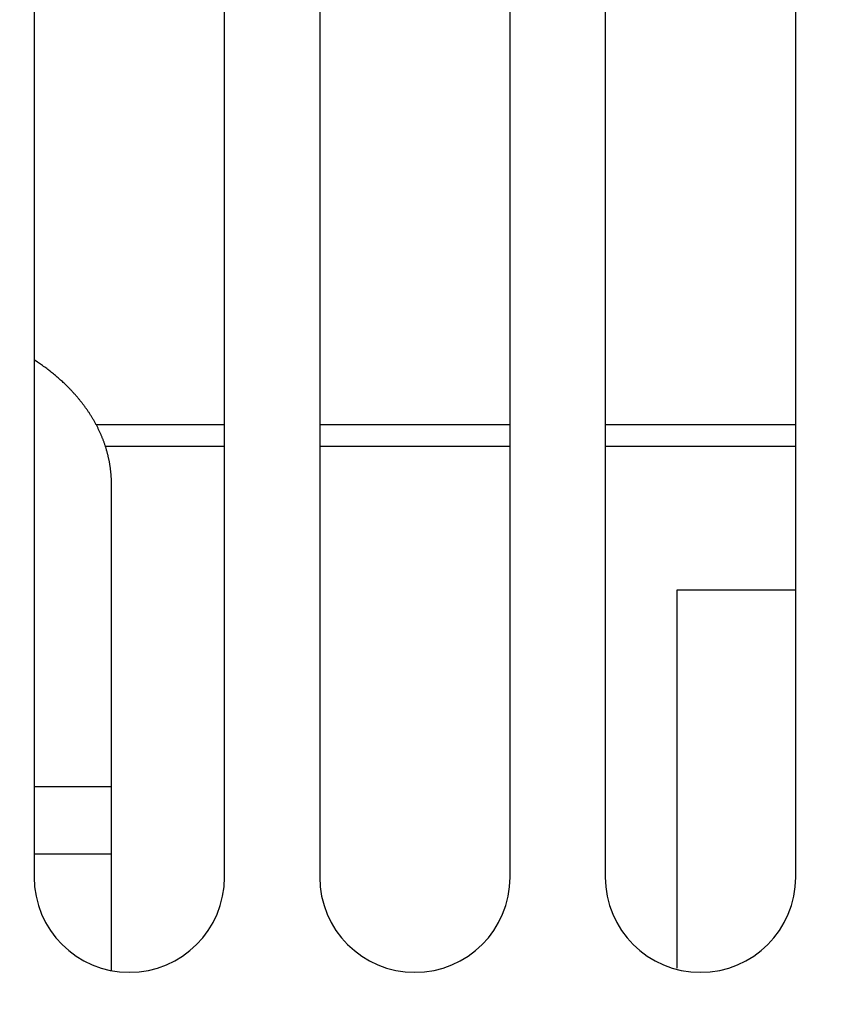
# Model space of a CAD drawing. Extents: x 0 to 841, y 0 to 594.
# Tile 30 of 135: x 147.65 to 154.58, y 399.52 to 407.8. Entities that reach past the tile are written whole.
import ezdxf

# ---------------------------------------------------------------- set-up
doc = ezdxf.new("R2010")
doc.units = 0
doc.header["$LTSCALE"] = 46.255
doc.layers.get('0').update_dxf_attribs({"linetype": 'CONTINUOUS'})
doc.styles.get("Standard").update_dxf_attribs({"font": 'txt', "width": 0.8})
doc.dimstyles.get("Standard").update_dxf_attribs({"dimtxt": 2.5, "dimasz": 2.5, "dimexe": 1.25, "dimexo": 0.625, "dimtad": 1, "dimcen": 2.5, "dimazin": 3, "dimtfac": 1, "dimtmove": 0, "dimatfit": 3})

# ---------------------------------------------------------------- blocks, each defined once
blk = doc.blocks.new('_FILLED')
at = {"color": 0, "linetype": 'BYBLOCK'}
blk.add_solid([(0, 0), (-1, 0.1429), (-1, -0.1429)], dxfattribs=at)
blk = doc.blocks.new('*D9')
at = {"color": 2, "linetype": 'CONTINUOUS'}
for p, q in [((128.9817, 399.5221), (128.9817, 423.7129)), ((207.3685, 399.7725), (207.3685, 423.7129)), ((128.9817, 422.7129), (168.1751, 422.7129)), ((207.3685, 422.7129), (168.1751, 422.7129))]:
    blk.add_line(p, q, dxfattribs=at)
at = {"color": 2, "linetype": 'CONTINUOUS', "xscale": 3.5, "yscale": 3.5, "zscale": 3.5, "rotation": 180}
blk.add_blockref('_FILLED', (128.9817, 422.7129), dxfattribs=at)
at = {"color": 2, "linetype": 'CONTINUOUS', "xscale": 3.5, "yscale": 3.5, "zscale": 3.5}
blk.add_blockref('_FILLED', (207.3685, 422.7129), dxfattribs=at)
at = {"color": 5, "linetype": 'CONTINUOUS', "width": 0.8}
blk.add_text('392', height=3.5, dxfattribs=at).set_placement((163.9751, 423.5879))

msp = doc.modelspace()

# ---------------------------------------------------------------- linework, layer by layer
at = {"color": 7, "linetype": 'CONTINUOUS'}
for p, q in [((147.7751, 412.9909), (147.7751, 400.5909)), ((149.3751, 400.5909), (149.3751, 412.9909)), ((150.1751, 412.9909), (150.1751, 400.5909)), ((151.7751, 400.5909), (151.7751, 412.9909)), ((152.5751, 412.9909), (152.5751, 400.5909)), ((154.1751, 400.5909), (154.1751, 412.9909)), ((147.8029, 404.9191), (147.7751, 404.9374)), ((147.8117, 404.9131), (147.8029, 404.9191)), ((147.8205, 404.9071), (147.8117, 404.9131)), ((147.8292, 404.901), (147.8205, 404.9071)), ((147.8379, 404.895), (147.8292, 404.901)), ((147.8465, 404.8888), (147.8379, 404.895)), ((147.8551, 404.8827), (147.8465, 404.8888)), ((147.8636, 404.8765), (147.8551, 404.8827)), ((147.8721, 404.8702), (147.8636, 404.8765)), ((147.8805, 404.864), (147.8721, 404.8702)), ((147.8889, 404.8577), (147.8805, 404.864)), ((147.8972, 404.8513), (147.8889, 404.8577)), ((147.9054, 404.8449), (147.8972, 404.8513)), ((147.9136, 404.8385), (147.9054, 404.8449)), ((147.9217, 404.8321), (147.9136, 404.8385)), ((147.9298, 404.8256), (147.9217, 404.8321)), ((147.9378, 404.8191), (147.9298, 404.8256)), ((147.9458, 404.8125), (147.9378, 404.8191)), ((147.9537, 404.8059), (147.9458, 404.8125)), ((147.9616, 404.7993), (147.9537, 404.8059)), ((147.9694, 404.7926), (147.9616, 404.7993)), ((147.9771, 404.786), (147.9694, 404.7926)), ((147.9848, 404.7792), (147.9771, 404.786)), ((147.9924, 404.7725), (147.9848, 404.7792)), ((147.9975, 404.7679), (147.9924, 404.7725)), ((148.005, 404.7611), (147.9975, 404.7679)), ((148.0125, 404.7543), (148.005, 404.7611)), ((148.0199, 404.7474), (148.0125, 404.7543)), ((148.0272, 404.7405), (148.0199, 404.7474)), ((148.0345, 404.7336), (148.0272, 404.7405)), ((148.0417, 404.7266), (148.0345, 404.7336)), ((148.0489, 404.7196), (148.0417, 404.7266)), ((148.056, 404.7126), (148.0489, 404.7196)), ((148.0631, 404.7055), (148.056, 404.7126)), ((148.07, 404.6984), (148.0631, 404.7055)), ((148.077, 404.6913), (148.07, 404.6984)), ((148.0815, 404.6865), (148.077, 404.6913)), ((148.0861, 404.6817), (148.0815, 404.6865)), ((148.0906, 404.6769), (148.0861, 404.6817)), ((148.0951, 404.6721), (148.0906, 404.6769)), ((148.0996, 404.6673), (148.0951, 404.6721)), ((148.104, 404.6625), (148.0996, 404.6673)), ((148.1084, 404.6576), (148.104, 404.6625)), ((148.1128, 404.6528), (148.1084, 404.6576)), ((148.1172, 404.6479), (148.1128, 404.6528)), ((148.1215, 404.643), (148.1172, 404.6479)), ((148.1258, 404.6381), (148.1215, 404.643)), ((148.1301, 404.6332), (148.1258, 404.6381)), ((148.1343, 404.6283), (148.1301, 404.6332)), ((148.1386, 404.6234), (148.1343, 404.6283)), ((148.1428, 404.6184), (148.1386, 404.6234)), ((148.1469, 404.6135), (148.1428, 404.6184)), ((148.151, 404.6085), (148.1469, 404.6135)), ((148.1551, 404.6035), (148.151, 404.6085)), ((148.1592, 404.5986), (148.1551, 404.6035)), ((148.1633, 404.5936), (148.1592, 404.5986)), ((148.1673, 404.5885), (148.1633, 404.5936)), ((148.1713, 404.5835), (148.1673, 404.5885)), ((148.1752, 404.5785), (148.1713, 404.5835)), ((148.185, 404.5658), (148.1811, 404.5709)), ((148.1889, 404.5608), (148.185, 404.5658)), ((148.1927, 404.5557), (148.1889, 404.5608)), ((148.1965, 404.5506), (148.1927, 404.5557)), ((148.2003, 404.5455), (148.1965, 404.5506)), ((148.204, 404.5403), (148.2003, 404.5455)), ((148.2077, 404.5352), (148.204, 404.5403)), ((148.2114, 404.5301), (148.2077, 404.5352)), ((148.215, 404.5249), (148.2114, 404.5301)), ((148.2187, 404.5198), (148.215, 404.5249)), ((148.2222, 404.5146), (148.2187, 404.5198)), ((148.2258, 404.5094), (148.2222, 404.5146)), ((148.2293, 404.5042), (148.2258, 404.5094)), ((148.2328, 404.499), (148.2293, 404.5042)), ((148.2363, 404.4938), (148.2328, 404.499)), ((148.2398, 404.4886), (148.2363, 404.4938)), ((148.2432, 404.4833), (148.2398, 404.4886)), ((148.2465, 404.4781), (148.2432, 404.4833)), ((148.2499, 404.4728), (148.2465, 404.4781)), ((148.2532, 404.4676), (148.2499, 404.4728)), ((148.2565, 404.4623), (148.2532, 404.4676)), ((148.2598, 404.457), (148.2565, 404.4623)), ((148.263, 404.4517), (148.2598, 404.457)), ((148.2662, 404.4464), (148.263, 404.4517)), ((148.2694, 404.4411), (148.2662, 404.4464)), ((148.2725, 404.4358), (148.2694, 404.4411)), ((148.2756, 404.4305), (148.2725, 404.4358)), ((148.2787, 404.4251), (148.2756, 404.4305)), ((148.2817, 404.4198), (148.2787, 404.4251)), ((148.2848, 404.4144), (148.2817, 404.4198)), ((148.2877, 404.4091), (148.2848, 404.4144)), ((148.2907, 404.4037), (148.2877, 404.4091)), ((148.2936, 404.3983), (148.2907, 404.4037)), ((149.3751, 404.3909), (148.2976, 404.3909)), ((148.3008, 404.3848), (148.2979, 404.3902)), ((148.3036, 404.3794), (148.3008, 404.3848)), ((148.3064, 404.374), (148.3036, 404.3794)), ((148.3091, 404.3686), (148.3064, 404.374)), ((148.3118, 404.3632), (148.3091, 404.3686)), ((148.3145, 404.3577), (148.3118, 404.3632)), ((148.3172, 404.3523), (148.3145, 404.3577)), ((148.3198, 404.3468), (148.3172, 404.3523)), ((148.3224, 404.3414), (148.3198, 404.3468)), ((151.7751, 404.3909), (150.1751, 404.3909)), ((154.1751, 404.3909), (152.5751, 404.3909)), ((148.325, 404.3359), (148.3224, 404.3414)), ((148.3275, 404.3304), (148.325, 404.3359)), ((148.33, 404.3249), (148.3275, 404.3304)), ((148.3325, 404.3194), (148.33, 404.3249)), ((148.3349, 404.3139), (148.3325, 404.3194)), ((148.3409, 404.3002), (148.3385, 404.3057)), ((148.3432, 404.2946), (148.3409, 404.3002)), ((148.3455, 404.2891), (148.3432, 404.2946)), ((148.3477, 404.2836), (148.3455, 404.2891)), ((148.35, 404.278), (148.3477, 404.2836)), ((148.3522, 404.2725), (148.35, 404.278)), ((148.3543, 404.2669), (148.3522, 404.2725)), ((148.3565, 404.2614), (148.3543, 404.2669)), ((148.3586, 404.2558), (148.3565, 404.2614)), ((148.3606, 404.2502), (148.3586, 404.2558)), ((148.3627, 404.2446), (148.3606, 404.2502)), ((148.3647, 404.2391), (148.3627, 404.2446)), ((148.3666, 404.2335), (148.3647, 404.2391)), ((148.3686, 404.2279), (148.3666, 404.2335)), ((148.3705, 404.2223), (148.3686, 404.2279)), ((148.3724, 404.2167), (148.3705, 404.2223)), ((148.3742, 404.211), (148.3724, 404.2167)), ((148.376, 404.2054), (148.3742, 404.211)), ((148.3743, 404.2109), (149.3751, 404.2109)), ((148.3778, 404.1998), (148.376, 404.2054)), ((148.3795, 404.1942), (148.3778, 404.1998)), ((148.3813, 404.1885), (148.3795, 404.1942)), ((148.3829, 404.1829), (148.3813, 404.1885)), ((148.3846, 404.1773), (148.3829, 404.1829)), ((150.1751, 404.2109), (151.7751, 404.2109)), ((152.5751, 404.2109), (154.1751, 404.2109)), ((148.3862, 404.1716), (148.3846, 404.1773)), ((148.3878, 404.166), (148.3862, 404.1716)), ((148.3893, 404.1603), (148.3878, 404.166)), ((148.3909, 404.1546), (148.3893, 404.1603)), ((148.3923, 404.149), (148.3909, 404.1546)), ((148.3959, 404.1348), (148.3945, 404.1405)), ((148.3973, 404.1291), (148.3959, 404.1348)), ((148.3986, 404.1234), (148.3973, 404.1291)), ((148.3999, 404.1177), (148.3986, 404.1234)), ((148.4012, 404.112), (148.3999, 404.1177)), ((148.4025, 404.1063), (148.4012, 404.112)), ((148.4037, 404.1007), (148.4025, 404.1063)), ((148.4048, 404.0949), (148.4037, 404.1007)), ((148.406, 404.0892), (148.4048, 404.0949)), ((148.4071, 404.0835), (148.406, 404.0892)), ((148.4082, 404.0778), (148.4071, 404.0835)), ((148.4092, 404.0721), (148.4082, 404.0778)), ((148.4102, 404.0664), (148.4092, 404.0721)), ((148.4126, 404.0521), (148.4117, 404.0578)), ((148.4135, 404.0464), (148.4126, 404.0521)), ((148.4144, 404.0406), (148.4135, 404.0464)), ((148.4152, 404.0349), (148.4144, 404.0406)), ((148.416, 404.0292), (148.4152, 404.0349)), ((148.4167, 404.0234), (148.416, 404.0292)), ((148.4175, 404.0177), (148.4167, 404.0234)), ((148.4182, 404.0119), (148.4175, 404.0177)), ((148.4198, 403.9976), (148.4191, 404.0033)), ((148.4203, 403.9918), (148.4198, 403.9976)), ((148.4209, 403.9861), (148.4203, 403.9918)), ((148.4221, 403.9717), (148.4216, 403.9775)), ((148.4225, 403.9659), (148.4221, 403.9717)), ((148.4229, 403.9602), (148.4225, 403.9659)), ((148.4233, 403.9544), (148.4229, 403.9602)), ((148.4236, 403.9487), (148.4233, 403.9544)), ((148.4239, 403.9429), (148.4236, 403.9487)), ((148.4242, 403.9372), (148.4239, 403.9429)), ((148.4244, 403.9314), (148.4242, 403.9372)), ((148.4246, 403.9256), (148.4244, 403.9314)), ((148.4248, 403.9199), (148.4246, 403.9256)), ((148.4249, 403.9141), (148.4248, 403.9199)), ((148.425, 403.9083), (148.4249, 403.9141)), ((148.4251, 403.9026), (148.425, 403.9083)), ((148.4251, 403.8968), (148.4251, 403.9026)), ((148.4251, 399.8066), (148.4251, 403.8968)), ((153.1751, 403.0009), (153.1751, 399.825)), ((154.1751, 403.0009), (153.1751, 403.0009))]:
    msp.add_line(p, q, dxfattribs=at)
at = {"color": 9, "linetype": 'CONTINUOUS'}
for p, q in [((148.4251, 401.3484), (147.7751, 401.3484)), ((148.4251, 400.7827), (147.7751, 400.7827))]:
    msp.add_line(p, q, dxfattribs=at)
at = {"color": 7, "linetype": 'CONTINUOUS'}
for points in [[(148.1811, 404.5709), (148.1792, 404.5734), (148.1752, 404.5785)], [(148.2979, 404.3902), (148.2965, 404.3929), (148.2936, 404.3983)], [(148.3385, 404.3057), (148.3373, 404.3084), (148.3349, 404.3139)], [(148.3945, 404.1405), (148.3938, 404.1433), (148.3923, 404.149)], [(148.4117, 404.0578), (148.4112, 404.0607), (148.4102, 404.0664)], [(148.4191, 404.0033), (148.4188, 404.0062), (148.4182, 404.0119)], [(148.4216, 403.9775), (148.4214, 403.9803), (148.4209, 403.9861)]]:
    msp.add_lwpolyline(points, dxfattribs=at)
for centre in [(148.5751, 400.5909), (150.9751, 400.5909), (153.3751, 400.5909)]:
    msp.add_arc(centre, 0.8, 180, 360, dxfattribs=at)

# ---------------------------------------------------------------- dimensions: what is measured, and where the dimension line sits
at = {"color": 2, "linetype": 'CONTINUOUS'}
dim = msp.add_linear_dim(base=(128.9817, 422.7129), p1=(207.3685, 399.7725), p2=(128.9817, 399.5221), angle=180, dimstyle='Standard', dxfattribs=at)
dim.commit()
dim.dimension.update_dxf_attribs({"geometry": '*D9', "text_midpoint": (168.1751, 425.3379), "dimtype": 128})

doc.saveas('drawing.dxf')
